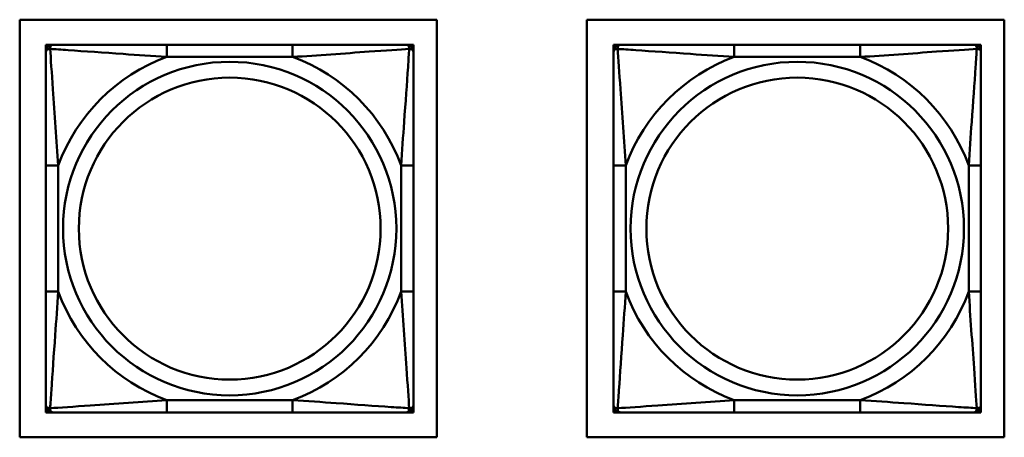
# Model space of a CAD drawing. Header units: inches. Extents: x 7.4 to 53, y 27.5 to 52.4.
# Tile 79 of 128: x 35.853 to 37.435, y 36.365 to 37.035. Entities that reach past the tile are written whole.
import ezdxf

# ---------------------------------------------------------------- set-up
doc = ezdxf.new("R2010")
doc.units = ezdxf.units.IN
doc.header["$MEASUREMENT"] = 0
doc.layers.add('Visible Edges(ANSI)', color=7, linetype='Continuous', lineweight=50)
doc.layers.add('Visible Tangent Edges(ANSI)', color=7, linetype='Continuous', lineweight=50)

msp = doc.modelspace()

# ---------------------------------------------------------------- linework, layer by layer
at = {"layer": 'Visible Edges(ANSI)'}
for p, q in [((35.8532, 37.0355), (36.5237, 37.0355)), ((35.8532, 36.3649), (35.8532, 37.0355)), ((36.5237, 37.0355), (36.5237, 36.3649)), ((36.7647, 36.3649), (36.7647, 37.0355)), ((36.7647, 37.0355), (37.4353, 37.0355)), ((37.4353, 37.0355), (37.4353, 36.3649)), ((35.8953, 36.9954), (35.9012, 36.9954)), ((35.8953, 36.9895), (35.8953, 36.9954)), ((35.9012, 36.9954), (35.9071, 36.9954)), ((36.2917, 36.9954), (36.0894, 36.9954)), ((36.474, 36.9954), (36.4799, 36.9954)), ((36.4799, 36.9954), (36.4858, 36.9954)), ((36.4858, 36.9954), (36.4858, 36.9895)), ((36.8073, 36.9954), (36.8132, 36.9954)), ((36.8073, 36.9895), (36.8073, 36.9954)), ((36.8132, 36.9954), (36.8191, 36.9954)), ((37.2037, 36.9954), (37.0014, 36.9954)), ((37.386, 36.9954), (37.3919, 36.9954)), ((37.3919, 36.9954), (37.3978, 36.9954)), ((37.3978, 36.9954), (37.3978, 36.9895)), ((35.8953, 36.9836), (35.8953, 36.9895)), ((36.4858, 36.9895), (36.4858, 36.9836)), ((36.8073, 36.9836), (36.8073, 36.9895)), ((37.3978, 36.9895), (37.3978, 36.9836)), ((35.8953, 36.8013), (35.8953, 36.599)), ((36.4858, 36.599), (36.4858, 36.8013)), ((36.8073, 36.8013), (36.8073, 36.599)), ((37.3978, 36.599), (37.3978, 36.8013)), ((35.8953, 36.4108), (35.8953, 36.4167)), ((35.8953, 36.4048), (35.8953, 36.4108)), ((35.9012, 36.4048), (35.8953, 36.4048)), ((35.9071, 36.4048), (35.9012, 36.4048)), ((36.0894, 36.4048), (36.2917, 36.4048)), ((36.4799, 36.4048), (36.474, 36.4048)), ((36.4858, 36.4048), (36.4799, 36.4048)), ((36.4858, 36.4167), (36.4858, 36.4108)), ((36.4858, 36.4108), (36.4858, 36.4048)), ((36.8073, 36.4108), (36.8073, 36.4167)), ((36.8073, 36.4048), (36.8073, 36.4108)), ((36.8132, 36.4048), (36.8073, 36.4048)), ((36.8191, 36.4048), (36.8132, 36.4048)), ((37.0014, 36.4048), (37.2037, 36.4048)), ((37.3919, 36.4048), (37.386, 36.4048)), ((37.3978, 36.4048), (37.3919, 36.4048)), ((37.3978, 36.4167), (37.3978, 36.4108)), ((37.3978, 36.4108), (37.3978, 36.4048)), ((36.5237, 36.3649), (35.8532, 36.3649)), ((37.4353, 36.3649), (36.7647, 36.3649))]:
    msp.add_line(p, q, dxfattribs=at)
for centre, radius, start, end in [((35.9012, 36.9895), 0.00591, 90, 180), ((35.9071, 36.9836), 0.0118, 90, 180), ((36.474, 36.9836), 0.0118, 0, 90), ((36.4799, 36.9895), 0.00591, 0, 90), ((36.8132, 36.9895), 0.00591, 90, 180), ((36.8191, 36.9836), 0.0118, 90, 180), ((37.386, 36.9836), 0.0118, 0, 90), ((37.3919, 36.9895), 0.00591, 0, 90), ((35.9071, 36.4167), 0.0118, 180, 270), ((35.9012, 36.4108), 0.00591, 180, 270), ((36.474, 36.4167), 0.0118, 270, 0), ((36.4799, 36.4108), 0.00591, 270, 0), ((36.8191, 36.4167), 0.0118, 180, 270), ((36.8132, 36.4108), 0.00591, 180, 270), ((37.386, 36.4167), 0.0118, 270, 0), ((37.3919, 36.4108), 0.00591, 270, 0)]:
    msp.add_arc(centre, radius, start, end, dxfattribs=at)
for points, knots in [([(36.0894, 36.9954), (36.0658, 36.9954), (36.0418, 36.9954), (36.0184, 36.9954), (35.9877, 36.9954), (35.9569, 36.9954), (35.9336, 36.9954), (35.9216, 36.9954), (35.912, 36.9954), (35.9071, 36.9954)], [0.2569537, 0.2569537, 0.2569537, 0.2569537, 0.4371919, 0.4371919, 0.4371919, 0.6739428, 0.6739428, 0.6739428, 0.7963818, 0.7963818, 0.7963818, 0.7963818]), ([(36.474, 36.9954), (36.4683, 36.9954), (36.4558, 36.9954), (36.4406, 36.9954), (36.4172, 36.9954), (36.388, 36.9954), (36.359, 36.9954), (36.3368, 36.9954), (36.3141, 36.9954), (36.2917, 36.9954)], [-0.7968224, -0.7968224, -0.7968224, -0.7968224, -0.6514613, -0.6514613, -0.6514613, -0.427691, -0.427691, -0.427691, -0.2569517, -0.2569517, -0.2569517, -0.2569517]), ([(37.0014, 36.9954), (36.9778, 36.9954), (36.9538, 36.9954), (36.9304, 36.9954), (36.8997, 36.9954), (36.8689, 36.9954), (36.8456, 36.9954), (36.8336, 36.9954), (36.824, 36.9954), (36.8191, 36.9954)], [0.2569537, 0.2569537, 0.2569537, 0.2569537, 0.4371919, 0.4371919, 0.4371919, 0.6739428, 0.6739428, 0.6739428, 0.7963818, 0.7963818, 0.7963818, 0.7963818]), ([(37.386, 36.9954), (37.3803, 36.9954), (37.3678, 36.9954), (37.3526, 36.9954), (37.3292, 36.9954), (37.3, 36.9954), (37.271, 36.9954), (37.2488, 36.9954), (37.2261, 36.9954), (37.2037, 36.9954)], [-0.7968224, -0.7968224, -0.7968224, -0.7968224, -0.6514613, -0.6514613, -0.6514613, -0.427691, -0.427691, -0.427691, -0.2569517, -0.2569517, -0.2569517, -0.2569517]), ([(35.8953, 36.9836), (35.8953, 36.9779), (35.8953, 36.9654), (35.8953, 36.9501), (35.8953, 36.9267), (35.8953, 36.8976), (35.8953, 36.8685), (35.8953, 36.8463), (35.8953, 36.8237), (35.8953, 36.8013)], [-0.7968224, -0.7968224, -0.7968224, -0.7968224, -0.6514613, -0.6514613, -0.6514613, -0.427691, -0.427691, -0.427691, -0.2569517, -0.2569517, -0.2569517, -0.2569517]), ([(36.4858, 36.8013), (36.4858, 36.8249), (36.4858, 36.8489), (36.4858, 36.8723), (36.4858, 36.903), (36.4858, 36.9338), (36.4858, 36.9571), (36.4858, 36.9691), (36.4858, 36.9787), (36.4858, 36.9836)], [0.2569537, 0.2569537, 0.2569537, 0.2569537, 0.4371919, 0.4371919, 0.4371919, 0.6739428, 0.6739428, 0.6739428, 0.7963818, 0.7963818, 0.7963818, 0.7963818]), ([(36.8073, 36.9836), (36.8073, 36.9779), (36.8073, 36.9654), (36.8073, 36.9501), (36.8073, 36.9267), (36.8073, 36.8976), (36.8073, 36.8685), (36.8073, 36.8463), (36.8073, 36.8237), (36.8073, 36.8013)], [-0.7968224, -0.7968224, -0.7968224, -0.7968224, -0.6514613, -0.6514613, -0.6514613, -0.427691, -0.427691, -0.427691, -0.2569517, -0.2569517, -0.2569517, -0.2569517]), ([(37.3978, 36.8013), (37.3978, 36.8249), (37.3978, 36.8489), (37.3978, 36.8723), (37.3978, 36.903), (37.3978, 36.9338), (37.3978, 36.9571), (37.3978, 36.9691), (37.3978, 36.9787), (37.3978, 36.9836)], [0.2569537, 0.2569537, 0.2569537, 0.2569537, 0.4371919, 0.4371919, 0.4371919, 0.6739428, 0.6739428, 0.6739428, 0.7963818, 0.7963818, 0.7963818, 0.7963818]), ([(35.8953, 36.599), (35.8953, 36.5753), (35.8953, 36.5513), (35.8953, 36.528), (35.8953, 36.4973), (35.8953, 36.4664), (35.8953, 36.4432), (35.8953, 36.4311), (35.8953, 36.4215), (35.8953, 36.4167)], [0.2569537, 0.2569537, 0.2569537, 0.2569537, 0.4371919, 0.4371919, 0.4371919, 0.6739428, 0.6739428, 0.6739428, 0.7963818, 0.7963818, 0.7963818, 0.7963818]), ([(36.4858, 36.4167), (36.4858, 36.4224), (36.4858, 36.4349), (36.4858, 36.4501), (36.4858, 36.4735), (36.4858, 36.5026), (36.4858, 36.5317), (36.4858, 36.5539), (36.4858, 36.5766), (36.4858, 36.599)], [-0.7968224, -0.7968224, -0.7968224, -0.7968224, -0.6514613, -0.6514613, -0.6514613, -0.427691, -0.427691, -0.427691, -0.2569517, -0.2569517, -0.2569517, -0.2569517]), ([(36.8073, 36.599), (36.8073, 36.5753), (36.8073, 36.5513), (36.8073, 36.528), (36.8073, 36.4973), (36.8073, 36.4664), (36.8073, 36.4432), (36.8073, 36.4311), (36.8073, 36.4215), (36.8073, 36.4167)], [0.2569537, 0.2569537, 0.2569537, 0.2569537, 0.4371919, 0.4371919, 0.4371919, 0.6739428, 0.6739428, 0.6739428, 0.7963818, 0.7963818, 0.7963818, 0.7963818]), ([(37.3978, 36.4167), (37.3978, 36.4224), (37.3978, 36.4349), (37.3978, 36.4501), (37.3978, 36.4735), (37.3978, 36.5026), (37.3978, 36.5317), (37.3978, 36.5539), (37.3978, 36.5766), (37.3978, 36.599)], [-0.7968224, -0.7968224, -0.7968224, -0.7968224, -0.6514613, -0.6514613, -0.6514613, -0.427691, -0.427691, -0.427691, -0.2569517, -0.2569517, -0.2569517, -0.2569517]), ([(35.9071, 36.4048), (35.9128, 36.4048), (35.9253, 36.4048), (35.9405, 36.4048), (35.964, 36.4048), (35.9931, 36.4048), (36.0222, 36.4048), (36.0444, 36.4048), (36.067, 36.4048), (36.0894, 36.4048)], [-0.7968224, -0.7968224, -0.7968224, -0.7968224, -0.6514613, -0.6514613, -0.6514613, -0.427691, -0.427691, -0.427691, -0.2569517, -0.2569517, -0.2569517, -0.2569517]), ([(36.2917, 36.4048), (36.3154, 36.4048), (36.3394, 36.4048), (36.3627, 36.4048), (36.3934, 36.4048), (36.4243, 36.4048), (36.4475, 36.4048), (36.4596, 36.4048), (36.4692, 36.4048), (36.474, 36.4048)], [0.2569537, 0.2569537, 0.2569537, 0.2569537, 0.4371919, 0.4371919, 0.4371919, 0.6739428, 0.6739428, 0.6739428, 0.7963818, 0.7963818, 0.7963818, 0.7963818]), ([(36.8191, 36.4048), (36.8248, 36.4048), (36.8373, 36.4048), (36.8525, 36.4048), (36.876, 36.4048), (36.9051, 36.4048), (36.9342, 36.4048), (36.9564, 36.4048), (36.979, 36.4048), (37.0014, 36.4048)], [-0.7968224, -0.7968224, -0.7968224, -0.7968224, -0.6514613, -0.6514613, -0.6514613, -0.427691, -0.427691, -0.427691, -0.2569517, -0.2569517, -0.2569517, -0.2569517]), ([(37.2037, 36.4048), (37.2274, 36.4048), (37.2514, 36.4048), (37.2747, 36.4048), (37.3054, 36.4048), (37.3363, 36.4048), (37.3595, 36.4048), (37.3716, 36.4048), (37.3812, 36.4048), (37.386, 36.4048)], [0.2569537, 0.2569537, 0.2569537, 0.2569537, 0.4371919, 0.4371919, 0.4371919, 0.6739428, 0.6739428, 0.6739428, 0.7963818, 0.7963818, 0.7963818, 0.7963818])]:
    msp.add_open_spline(points, degree=3, knots=knots, dxfattribs=at)
at = {"layer": 'Visible Tangent Edges(ANSI)'}
for p, q in [((36.0894, 36.9954), (36.0894, 36.9757)), ((36.2917, 36.9954), (36.2917, 36.9757)), ((37.0014, 36.9954), (37.0014, 36.9757)), ((37.2037, 36.9954), (37.2037, 36.9757)), ((36.0894, 36.9757), (36.2917, 36.9757)), ((37.0014, 36.9757), (37.2037, 36.9757)), ((35.8953, 36.8013), (35.915, 36.8013)), ((35.915, 36.599), (35.915, 36.8013)), ((36.4662, 36.8013), (36.4662, 36.599)), ((36.4858, 36.8013), (36.4662, 36.8013)), ((36.8073, 36.8013), (36.827, 36.8013)), ((36.827, 36.599), (36.827, 36.8013)), ((37.3782, 36.8013), (37.3782, 36.599)), ((37.3978, 36.8013), (37.3782, 36.8013)), ((35.8953, 36.599), (35.915, 36.599)), ((36.4858, 36.599), (36.4662, 36.599)), ((36.8073, 36.599), (36.827, 36.599)), ((37.3978, 36.599), (37.3782, 36.599)), ((36.2917, 36.4245), (36.0894, 36.4245)), ((36.0894, 36.4048), (36.0894, 36.4245)), ((36.2917, 36.4048), (36.2917, 36.4245)), ((37.2037, 36.4245), (37.0014, 36.4245)), ((37.0014, 36.4048), (37.0014, 36.4245)), ((37.2037, 36.4048), (37.2037, 36.4245))]:
    msp.add_line(p, q, dxfattribs=at)
for centre, radius in [((36.1906, 36.7001), 0.2678), ((37.1026, 36.7001), 0.2678), ((36.1906, 36.7001), 0.2424), ((37.1026, 36.7001), 0.2424)]:
    msp.add_circle(centre, radius, dxfattribs=at)
for centre, start, end in [((36.1906, 36.7001), 110.1547, 159.8453), ((36.1906, 36.7001), 20.1547, 69.8453), ((37.1026, 36.7001), 110.1547, 159.8453), ((37.1026, 36.7001), 20.1547, 69.8453), ((36.1906, 36.7001), 200.1547, 249.8453), ((36.1906, 36.7001), 290.1547, 339.8453), ((37.1026, 36.7001), 200.1547, 249.8453), ((37.1026, 36.7001), 290.1547, 339.8453)]:
    msp.add_arc(centre, 0.2936, start, end, dxfattribs=at)
for points, knots in [([(35.9021, 36.9885), (35.9021, 36.9894), (35.9022, 36.9901), (35.9024, 36.9916), (35.9026, 36.9922), (35.903, 36.9932), (35.9032, 36.9935), (35.9036, 36.9939), (35.9037, 36.994), (35.904, 36.9943), (35.9042, 36.9945), (35.9048, 36.9949), (35.9052, 36.9951), (35.9061, 36.9953), (35.9066, 36.9954), (35.9071, 36.9954)], [-0.00023197, -0.00023197, -0.00023197, -0.00023197, 0.00913095, 0.00913095, 0.01983142, 0.01983142, 0.02651922, 0.02651922, 0.02986312, 0.02986312, 0.03521335, 0.03521335, 0.04377373, 0.04377373, 0.0532704, 0.0532704, 0.0532704, 0.0532704]), ([(36.474, 36.9954), (36.4746, 36.9954), (36.4751, 36.9953), (36.476, 36.9951), (36.4763, 36.9949), (36.4769, 36.9945), (36.4771, 36.9943), (36.4774, 36.994), (36.4776, 36.9939), (36.4779, 36.9935), (36.4781, 36.9932), (36.4785, 36.9922), (36.4787, 36.9916), (36.479, 36.9901), (36.479, 36.9894), (36.479, 36.9885)], [-0.0532704, -0.0532704, -0.0532704, -0.0532704, -0.04377373, -0.04377373, -0.03521335, -0.03521335, -0.02986312, -0.02986312, -0.02651922, -0.02651922, -0.01983142, -0.01983142, -0.00913095, -0.00913095, 0.00023197, 0.00023197, 0.00023197, 0.00023197]), ([(36.8141, 36.9885), (36.8141, 36.9894), (36.8142, 36.9901), (36.8144, 36.9916), (36.8146, 36.9922), (36.815, 36.9932), (36.8152, 36.9935), (36.8156, 36.9939), (36.8157, 36.994), (36.816, 36.9943), (36.8162, 36.9945), (36.8168, 36.9949), (36.8172, 36.9951), (36.8181, 36.9953), (36.8186, 36.9954), (36.8191, 36.9954)], [-0.00023197, -0.00023197, -0.00023197, -0.00023197, 0.00913095, 0.00913095, 0.01983142, 0.01983142, 0.02651922, 0.02651922, 0.02986312, 0.02986312, 0.03521335, 0.03521335, 0.04377373, 0.04377373, 0.0532704, 0.0532704, 0.0532704, 0.0532704]), ([(37.386, 36.9954), (37.3866, 36.9954), (37.3871, 36.9953), (37.388, 36.9951), (37.3883, 36.9949), (37.3889, 36.9945), (37.3891, 36.9943), (37.3894, 36.994), (37.3896, 36.9939), (37.3899, 36.9935), (37.3901, 36.9932), (37.3905, 36.9922), (37.3907, 36.9916), (37.391, 36.9901), (37.391, 36.9894), (37.391, 36.9885)], [-0.0532704, -0.0532704, -0.0532704, -0.0532704, -0.04377373, -0.04377373, -0.03521335, -0.03521335, -0.02986312, -0.02986312, -0.02651922, -0.02651922, -0.01983142, -0.01983142, -0.00913095, -0.00913095, 0.00023197, 0.00023197, 0.00023197, 0.00023197]), ([(35.8953, 36.9836), (35.8953, 36.9841), (35.8954, 36.9846), (35.8956, 36.9855), (35.8958, 36.9859), (35.8962, 36.9865), (35.8963, 36.9867), (35.8967, 36.987), (35.8968, 36.9871), (35.8972, 36.9874), (35.8975, 36.9876), (35.8984, 36.9881), (35.8991, 36.9883), (35.9005, 36.9885), (35.9013, 36.9886), (35.9021, 36.9885)], [-0.0532704, -0.0532704, -0.0532704, -0.0532704, -0.04377373, -0.04377373, -0.03521335, -0.03521335, -0.02986312, -0.02986312, -0.02651922, -0.02651922, -0.01983142, -0.01983142, -0.00913095, -0.00913095, 0.00023197, 0.00023197, 0.00023197, 0.00023197]), ([(35.9021, 36.9885), (35.9098, 36.9881), (35.9198, 36.9874), (35.9568, 36.9849), (35.9886, 36.9826), (36.0428, 36.9788), (36.066, 36.9771), (36.0894, 36.9757)], [-0.7478145, -0.7478145, -0.7478145, -0.7478145, -0.6493253, -0.6493253, -0.427691, -0.427691, -0.2569537, -0.2569537, -0.2569537, -0.2569537]), ([(35.915, 36.8013), (35.9126, 36.8417), (35.9093, 36.8841), (35.9047, 36.9498), (35.9031, 36.9742), (35.9021, 36.9885)], [0.2569517, 0.2569517, 0.2569517, 0.2569517, 0.5559983, 0.5559983, 0.7482818, 0.7482818, 0.7482818, 0.7482818]), ([(36.2917, 36.9757), (36.3322, 36.9781), (36.3746, 36.9814), (36.4402, 36.986), (36.4646, 36.9876), (36.479, 36.9885)], [0.2569517, 0.2569517, 0.2569517, 0.2569517, 0.5559983, 0.5559983, 0.7482818, 0.7482818, 0.7482818, 0.7482818]), ([(36.479, 36.9885), (36.4785, 36.9809), (36.4779, 36.9709), (36.4754, 36.9338), (36.4731, 36.9021), (36.4692, 36.8479), (36.4676, 36.8246), (36.4662, 36.8013)], [-0.7478145, -0.7478145, -0.7478145, -0.7478145, -0.6493253, -0.6493253, -0.427691, -0.427691, -0.2569537, -0.2569537, -0.2569537, -0.2569537]), ([(36.479, 36.9885), (36.4798, 36.9886), (36.4806, 36.9885), (36.482, 36.9883), (36.4827, 36.9881), (36.4836, 36.9876), (36.4839, 36.9874), (36.4843, 36.9871), (36.4845, 36.987), (36.4848, 36.9867), (36.485, 36.9865), (36.4853, 36.9859), (36.4855, 36.9855), (36.4858, 36.9846), (36.4858, 36.9841), (36.4858, 36.9836)], [-0.00023197, -0.00023197, -0.00023197, -0.00023197, 0.00913095, 0.00913095, 0.01983142, 0.01983142, 0.02651922, 0.02651922, 0.02986312, 0.02986312, 0.03521335, 0.03521335, 0.04377373, 0.04377373, 0.0532704, 0.0532704, 0.0532704, 0.0532704]), ([(36.8073, 36.9836), (36.8073, 36.9841), (36.8074, 36.9846), (36.8076, 36.9855), (36.8078, 36.9859), (36.8082, 36.9865), (36.8083, 36.9867), (36.8087, 36.987), (36.8088, 36.9871), (36.8092, 36.9874), (36.8095, 36.9876), (36.8104, 36.9881), (36.8111, 36.9883), (36.8125, 36.9885), (36.8133, 36.9886), (36.8141, 36.9885)], [-0.0532704, -0.0532704, -0.0532704, -0.0532704, -0.04377373, -0.04377373, -0.03521335, -0.03521335, -0.02986312, -0.02986312, -0.02651922, -0.02651922, -0.01983142, -0.01983142, -0.00913095, -0.00913095, 0.00023197, 0.00023197, 0.00023197, 0.00023197]), ([(36.8141, 36.9885), (36.8218, 36.9881), (36.8318, 36.9874), (36.8688, 36.9849), (36.9006, 36.9826), (36.9548, 36.9788), (36.978, 36.9771), (37.0014, 36.9757)], [-0.7478145, -0.7478145, -0.7478145, -0.7478145, -0.6493253, -0.6493253, -0.427691, -0.427691, -0.2569537, -0.2569537, -0.2569537, -0.2569537]), ([(36.827, 36.8013), (36.8246, 36.8417), (36.8213, 36.8841), (36.8167, 36.9498), (36.8151, 36.9742), (36.8141, 36.9885)], [0.2569517, 0.2569517, 0.2569517, 0.2569517, 0.5559983, 0.5559983, 0.7482818, 0.7482818, 0.7482818, 0.7482818]), ([(37.2037, 36.9757), (37.2442, 36.9781), (37.2866, 36.9814), (37.3522, 36.986), (37.3766, 36.9876), (37.391, 36.9885)], [0.2569517, 0.2569517, 0.2569517, 0.2569517, 0.5559983, 0.5559983, 0.7482818, 0.7482818, 0.7482818, 0.7482818]), ([(37.391, 36.9885), (37.3905, 36.9809), (37.3899, 36.9709), (37.3874, 36.9338), (37.3851, 36.9021), (37.3812, 36.8479), (37.3796, 36.8246), (37.3782, 36.8013)], [-0.7478145, -0.7478145, -0.7478145, -0.7478145, -0.6493253, -0.6493253, -0.427691, -0.427691, -0.2569537, -0.2569537, -0.2569537, -0.2569537]), ([(37.391, 36.9885), (37.3918, 36.9886), (37.3926, 36.9885), (37.394, 36.9883), (37.3947, 36.9881), (37.3956, 36.9876), (37.3959, 36.9874), (37.3963, 36.9871), (37.3965, 36.987), (37.3968, 36.9867), (37.397, 36.9865), (37.3973, 36.9859), (37.3975, 36.9855), (37.3978, 36.9846), (37.3978, 36.9841), (37.3978, 36.9836)], [-0.00023197, -0.00023197, -0.00023197, -0.00023197, 0.00913095, 0.00913095, 0.01983142, 0.01983142, 0.02651922, 0.02651922, 0.02986312, 0.02986312, 0.03521335, 0.03521335, 0.04377373, 0.04377373, 0.0532704, 0.0532704, 0.0532704, 0.0532704]), ([(35.9021, 36.4117), (35.9026, 36.4193), (35.9033, 36.4294), (35.9058, 36.4664), (35.908, 36.4981), (35.9119, 36.5524), (35.9136, 36.5756), (35.915, 36.599)], [-0.7478145, -0.7478145, -0.7478145, -0.7478145, -0.6493253, -0.6493253, -0.427691, -0.427691, -0.2569537, -0.2569537, -0.2569537, -0.2569537]), ([(36.4662, 36.599), (36.4686, 36.5585), (36.4718, 36.5161), (36.4765, 36.4505), (36.4781, 36.4261), (36.479, 36.4117)], [0.2569517, 0.2569517, 0.2569517, 0.2569517, 0.5559983, 0.5559983, 0.7482818, 0.7482818, 0.7482818, 0.7482818]), ([(36.8141, 36.4117), (36.8146, 36.4193), (36.8153, 36.4294), (36.8178, 36.4664), (36.82, 36.4981), (36.8239, 36.5524), (36.8256, 36.5756), (36.827, 36.599)], [-0.7478145, -0.7478145, -0.7478145, -0.7478145, -0.6493253, -0.6493253, -0.427691, -0.427691, -0.2569537, -0.2569537, -0.2569537, -0.2569537]), ([(37.3782, 36.599), (37.3806, 36.5585), (37.3838, 36.5161), (37.3885, 36.4505), (37.3901, 36.4261), (37.391, 36.4117)], [0.2569517, 0.2569517, 0.2569517, 0.2569517, 0.5559983, 0.5559983, 0.7482818, 0.7482818, 0.7482818, 0.7482818]), ([(36.0894, 36.4245), (36.0489, 36.4221), (36.0066, 36.4188), (35.9409, 36.4142), (35.9165, 36.4126), (35.9021, 36.4117)], [0.2569517, 0.2569517, 0.2569517, 0.2569517, 0.5559983, 0.5559983, 0.7482818, 0.7482818, 0.7482818, 0.7482818]), ([(36.479, 36.4117), (36.4713, 36.4122), (36.4613, 36.4128), (36.4243, 36.4153), (36.3926, 36.4176), (36.3383, 36.4215), (36.3151, 36.4231), (36.2917, 36.4245)], [-0.7478145, -0.7478145, -0.7478145, -0.7478145, -0.6493253, -0.6493253, -0.427691, -0.427691, -0.2569537, -0.2569537, -0.2569537, -0.2569537]), ([(37.0014, 36.4245), (36.9609, 36.4221), (36.9186, 36.4188), (36.8529, 36.4142), (36.8285, 36.4126), (36.8141, 36.4117)], [0.2569517, 0.2569517, 0.2569517, 0.2569517, 0.5559983, 0.5559983, 0.7482818, 0.7482818, 0.7482818, 0.7482818]), ([(37.391, 36.4117), (37.3833, 36.4122), (37.3733, 36.4128), (37.3363, 36.4153), (37.3046, 36.4176), (37.2503, 36.4215), (37.2271, 36.4231), (37.2037, 36.4245)], [-0.7478145, -0.7478145, -0.7478145, -0.7478145, -0.6493253, -0.6493253, -0.427691, -0.427691, -0.2569537, -0.2569537, -0.2569537, -0.2569537]), ([(35.9021, 36.4117), (35.9013, 36.4117), (35.9005, 36.4117), (35.8991, 36.412), (35.8984, 36.4122), (35.8975, 36.4126), (35.8972, 36.4128), (35.8968, 36.4131), (35.8967, 36.4132), (35.8963, 36.4136), (35.8962, 36.4138), (35.8958, 36.4143), (35.8956, 36.4147), (35.8954, 36.4156), (35.8953, 36.4161), (35.8953, 36.4167)], [-0.00023197, -0.00023197, -0.00023197, -0.00023197, 0.00913095, 0.00913095, 0.01983142, 0.01983142, 0.02651922, 0.02651922, 0.02986312, 0.02986312, 0.03521335, 0.03521335, 0.04377373, 0.04377373, 0.0532704, 0.0532704, 0.0532704, 0.0532704]), ([(35.9071, 36.4048), (35.9066, 36.4048), (35.9061, 36.4049), (35.9052, 36.4052), (35.9048, 36.4053), (35.9042, 36.4057), (35.904, 36.4059), (35.9037, 36.4062), (35.9036, 36.4063), (35.9032, 36.4068), (35.903, 36.4071), (35.9026, 36.408), (35.9024, 36.4087), (35.9022, 36.4101), (35.9021, 36.4109), (35.9021, 36.4117)], [-0.0532704, -0.0532704, -0.0532704, -0.0532704, -0.04377373, -0.04377373, -0.03521335, -0.03521335, -0.02986312, -0.02986312, -0.02651922, -0.02651922, -0.01983142, -0.01983142, -0.00913095, -0.00913095, 0.00023197, 0.00023197, 0.00023197, 0.00023197]), ([(36.479, 36.4117), (36.479, 36.4109), (36.479, 36.4101), (36.4787, 36.4087), (36.4785, 36.408), (36.4781, 36.4071), (36.4779, 36.4068), (36.4776, 36.4063), (36.4774, 36.4062), (36.4771, 36.4059), (36.4769, 36.4057), (36.4763, 36.4053), (36.476, 36.4052), (36.4751, 36.4049), (36.4746, 36.4048), (36.474, 36.4048)], [-0.00023197, -0.00023197, -0.00023197, -0.00023197, 0.00913095, 0.00913095, 0.01983142, 0.01983142, 0.02651922, 0.02651922, 0.02986312, 0.02986312, 0.03521335, 0.03521335, 0.04377373, 0.04377373, 0.0532704, 0.0532704, 0.0532704, 0.0532704]), ([(36.4858, 36.4167), (36.4858, 36.4161), (36.4858, 36.4156), (36.4855, 36.4147), (36.4853, 36.4143), (36.485, 36.4138), (36.4848, 36.4136), (36.4845, 36.4132), (36.4843, 36.4131), (36.4839, 36.4128), (36.4836, 36.4126), (36.4827, 36.4122), (36.482, 36.412), (36.4806, 36.4117), (36.4798, 36.4117), (36.479, 36.4117)], [-0.0532704, -0.0532704, -0.0532704, -0.0532704, -0.04377373, -0.04377373, -0.03521335, -0.03521335, -0.02986312, -0.02986312, -0.02651922, -0.02651922, -0.01983142, -0.01983142, -0.00913095, -0.00913095, 0.00023197, 0.00023197, 0.00023197, 0.00023197]), ([(36.8141, 36.4117), (36.8133, 36.4117), (36.8125, 36.4117), (36.8111, 36.412), (36.8104, 36.4122), (36.8095, 36.4126), (36.8092, 36.4128), (36.8088, 36.4131), (36.8087, 36.4132), (36.8083, 36.4136), (36.8082, 36.4138), (36.8078, 36.4143), (36.8076, 36.4147), (36.8074, 36.4156), (36.8073, 36.4161), (36.8073, 36.4167)], [-0.00023197, -0.00023197, -0.00023197, -0.00023197, 0.00913095, 0.00913095, 0.01983142, 0.01983142, 0.02651922, 0.02651922, 0.02986312, 0.02986312, 0.03521335, 0.03521335, 0.04377373, 0.04377373, 0.0532704, 0.0532704, 0.0532704, 0.0532704]), ([(36.8191, 36.4048), (36.8186, 36.4048), (36.8181, 36.4049), (36.8172, 36.4052), (36.8168, 36.4053), (36.8162, 36.4057), (36.816, 36.4059), (36.8157, 36.4062), (36.8156, 36.4063), (36.8152, 36.4068), (36.815, 36.4071), (36.8146, 36.408), (36.8144, 36.4087), (36.8142, 36.4101), (36.8141, 36.4109), (36.8141, 36.4117)], [-0.0532704, -0.0532704, -0.0532704, -0.0532704, -0.04377373, -0.04377373, -0.03521335, -0.03521335, -0.02986312, -0.02986312, -0.02651922, -0.02651922, -0.01983142, -0.01983142, -0.00913095, -0.00913095, 0.00023197, 0.00023197, 0.00023197, 0.00023197]), ([(37.391, 36.4117), (37.391, 36.4109), (37.391, 36.4101), (37.3907, 36.4087), (37.3905, 36.408), (37.3901, 36.4071), (37.3899, 36.4068), (37.3896, 36.4063), (37.3894, 36.4062), (37.3891, 36.4059), (37.3889, 36.4057), (37.3883, 36.4053), (37.388, 36.4052), (37.3871, 36.4049), (37.3866, 36.4048), (37.386, 36.4048)], [-0.00023197, -0.00023197, -0.00023197, -0.00023197, 0.00913095, 0.00913095, 0.01983142, 0.01983142, 0.02651922, 0.02651922, 0.02986312, 0.02986312, 0.03521335, 0.03521335, 0.04377373, 0.04377373, 0.0532704, 0.0532704, 0.0532704, 0.0532704]), ([(37.3978, 36.4167), (37.3978, 36.4161), (37.3978, 36.4156), (37.3975, 36.4147), (37.3973, 36.4143), (37.397, 36.4138), (37.3968, 36.4136), (37.3965, 36.4132), (37.3963, 36.4131), (37.3959, 36.4128), (37.3956, 36.4126), (37.3947, 36.4122), (37.394, 36.412), (37.3926, 36.4117), (37.3918, 36.4117), (37.391, 36.4117)], [-0.0532704, -0.0532704, -0.0532704, -0.0532704, -0.04377373, -0.04377373, -0.03521335, -0.03521335, -0.02986312, -0.02986312, -0.02651922, -0.02651922, -0.01983142, -0.01983142, -0.00913095, -0.00913095, 0.00023197, 0.00023197, 0.00023197, 0.00023197])]:
    msp.add_open_spline(points, degree=3, knots=knots, dxfattribs=at)

doc.saveas('drawing.dxf')
